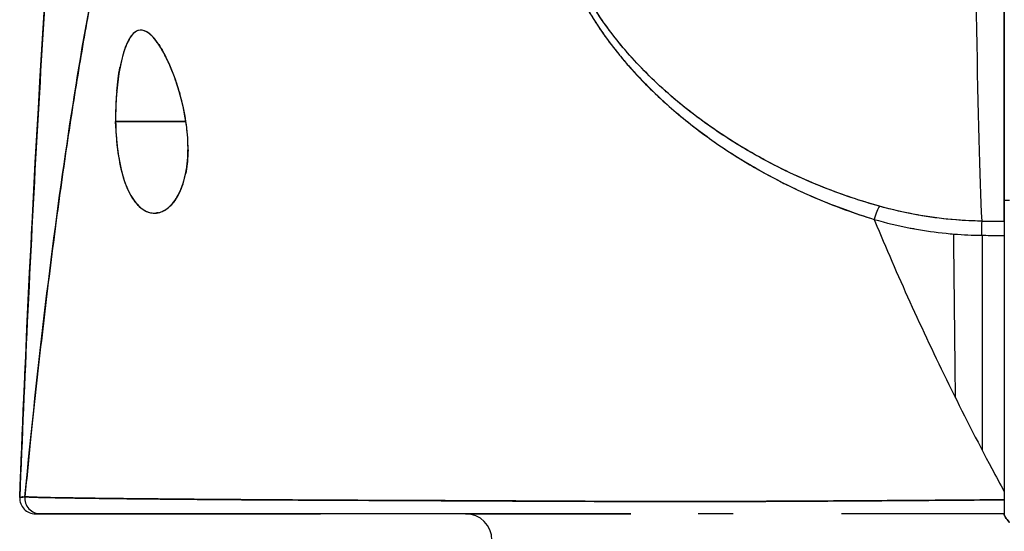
# Model space of a CAD drawing. Extents: x 807 to 1172, y 30 to 260.
# Tile 9 of 214: x 906.224 to 906.965, y 98.889 to 99.274. Entities that reach past the tile are written whole.
import ezdxf

# ---------------------------------------------------------------- set-up
doc = ezdxf.new("R2010")
doc.units = 0
doc.header["$LTSCALE"] = 4
doc.header["$MEASUREMENT"] = 0
doc.layers.get('0').update_dxf_attribs({"linetype": 'CONTINUOUS'})

msp = doc.modelspace()

# ---------------------------------------------------------------- linework, layer by layer
for p, q in [((906.96505, 99.12274), (906.96505, 99.48154)), ((906.66682, 99.25871), (906.66683, 99.25871)), ((906.67361, 99.25871), (906.67371, 99.25871)), ((906.29593, 99.19768), (906.34887, 99.19768)), ((906.34887, 99.19768), (906.29593, 99.19768)), ((906.72632, 99.19768), (906.72636, 99.19768)), ((906.72636, 99.19768), (906.72632, 99.19768)), ((906.96505, 99.13863), (906.96899, 99.13863)), ((906.94802, 99.12274), (906.96505, 99.12274)), ((906.94842, 99.11212), (906.94842, 98.95027)), ((906.59216, 98.91209), (906.59216, 98.91211)), ((906.594, 98.91209), (906.594, 98.9121)), ((906.61016, 98.91202), (906.61016, 98.91201)), ((906.72535, 98.91168), (906.72535, 98.91168)), ((906.73277, 98.91168), (906.73277, 98.91168)), ((906.96505, 98.90241), (906.96505, 98.9017)), ((906.96505, 98.90241), (906.96505, 98.90241))]:
    msp.add_line(p, q)
for centre, radius, start, end in [((906.23551, 98.91422), 0.01181, 177.72417, 270), ((906.23551, 98.91422), 0.01181, 177.72417, 270), ((906.55954, 98.88272), 0.01969, 0, 90)]:
    msp.add_arc(centre, radius, start, end)
for centre, major_axis, ratio, start_param, end_param in [((906.95245, 99.62754), (0, 0.55118), 0.02, 1.83929, 2.7281), ((906.95245, 99.62754), (0, -0.55118), 0.02, 4.980883, 5.869693), ((906.86698, 99.11604), (-0.00536, -0.01935), 0.115734, 3.553872, 4.315932), ((906.86698, 99.11604), (0.00536, 0.01935), 0.115734, 0.412278, 1.174338), ((906.94786, 99.10442), (-0.00022, -0.02008), 0.004433, 3.555002, 4.318798), ((906.94786, 99.10442), (0.00022, 0.02008), 0.004433, 0.413414, 1.177215), ((906.96504, 100.56294), (-1.5327, 0.00003), 0.939659, 1.559707, 1.570821), ((906.23937, 98.91422), (0, -0.01181), 0.999969, 4.618394, 6.283185), ((906.23937, 98.91422), (-0.00111, -0.01176), 0.999969, 4.712389, 6.37718), ((906.96506, 98.90393), (0, -0.12692), 0.000028, 4.592627, 4.640753), ((906.96505, 98.91422), (0, -0.01181), 0.000012, 4.81429, 6.28319)]:
    msp.add_ellipse(centre, major_axis=major_axis, ratio=ratio, start_param=start_param, end_param=end_param)
for points, knots in [([(906.2237, 98.91469), (906.23288, 99.14371), (906.24493, 99.36221), (906.27182, 99.63278), (906.28105, 99.70867), (906.29293, 99.7805)], [0, 0, 0, 0, 1.849259, 1.849259, 2.628416, 2.628416, 2.628416, 2.628416]), ([(906.2237, 98.91469), (906.22574, 98.9655), (906.22788, 99.0143), (906.23011, 99.06108), (906.23235, 99.10786), (906.23468, 99.15262), (906.23712, 99.19537), (906.23956, 99.23812), (906.24209, 99.27886), (906.24473, 99.31763), (906.24736, 99.35641), (906.2501, 99.39321), (906.25293, 99.4281), (906.25577, 99.46299), (906.2587, 99.49596), (906.26174, 99.52708), (906.26477, 99.55821), (906.26791, 99.58749), (906.27114, 99.61501), (906.27437, 99.64252), (906.27771, 99.66827), (906.28114, 99.69235), (906.28458, 99.71642), (906.28811, 99.73882), (906.29174, 99.75964), (906.29224, 99.76245), (906.29273, 99.76524), (906.29323, 99.768)], [0, 0, 0, 0, 0.122921, 0.122921, 0.122921, 0.245842, 0.245842, 0.245842, 0.368763, 0.368763, 0.368763, 0.491684, 0.491684, 0.491684, 0.614605, 0.614605, 0.614605, 0.737526, 0.737526, 0.737526, 0.860447, 0.860447, 0.860447, 0.983368, 0.983368, 0.983368, 1, 1, 1, 1]), ([(906.29323, 99.768), (906.28944, 99.74691), (906.28576, 99.72415), (906.28219, 99.6996), (906.27862, 99.67506), (906.27515, 99.64873), (906.27179, 99.62052), (906.26843, 99.59231), (906.26518, 99.56222), (906.26204, 99.53015), (906.25889, 99.49809), (906.25585, 99.46405), (906.25292, 99.42797), (906.24999, 99.39189), (906.24716, 99.35375), (906.24445, 99.31351), (906.24173, 99.27327), (906.23912, 99.23092), (906.23661, 99.18643), (906.23411, 99.14193), (906.23171, 99.09528), (906.22942, 99.04647), (906.22743, 99.00417), (906.22553, 98.96023), (906.2237, 98.91469)], [0, 0, 0, 0, 0.127116, 0.127116, 0.127116, 0.254233, 0.254233, 0.254233, 0.381349, 0.381349, 0.381349, 0.508466, 0.508466, 0.508466, 0.635582, 0.635582, 0.635582, 0.762699, 0.762699, 0.762699, 0.889815, 0.889815, 0.889815, 1, 1, 1, 1]), ([(906.39812, 99.61727), (906.39335, 99.61272), (906.38865, 99.60759), (906.38402, 99.60185), (906.3794, 99.59612), (906.37484, 99.58978), (906.37036, 99.58282), (906.36587, 99.57586), (906.36146, 99.56827), (906.35712, 99.56003), (906.35278, 99.55179), (906.34851, 99.54291), (906.34431, 99.53335), (906.34012, 99.52379), (906.33599, 99.51357), (906.33194, 99.50265), (906.32789, 99.49174), (906.32391, 99.48013), (906.32, 99.46782), (906.31609, 99.45551), (906.31225, 99.44249), (906.30849, 99.42876), (906.30472, 99.41502), (906.30103, 99.40057), (906.29741, 99.38539), (906.29379, 99.3702), (906.29024, 99.35429), (906.28676, 99.33764), (906.28328, 99.32099), (906.27988, 99.3036), (906.27654, 99.28547), (906.27321, 99.26734), (906.26995, 99.24847), (906.26676, 99.22887), (906.26357, 99.20926), (906.26045, 99.18891), (906.25741, 99.16783), (906.25436, 99.14675), (906.25139, 99.12494), (906.24849, 99.10241), (906.24559, 99.07987), (906.24276, 99.05661), (906.24, 99.03265), (906.23724, 99.00869), (906.23456, 98.98402), (906.23194, 98.95866), (906.23048, 98.94443), (906.22903, 98.92998), (906.22761, 98.91533)], [0, 0, 0, 0, 0.06426, 0.06426, 0.06426, 0.128523, 0.128523, 0.128523, 0.192785, 0.192785, 0.192785, 0.257047, 0.257047, 0.257047, 0.321309, 0.321309, 0.321309, 0.385571, 0.385571, 0.385571, 0.449834, 0.449834, 0.449834, 0.514096, 0.514096, 0.514096, 0.578358, 0.578358, 0.578358, 0.64262, 0.64262, 0.64262, 0.706882, 0.706882, 0.706882, 0.771145, 0.771145, 0.771145, 0.835407, 0.835407, 0.835407, 0.899669, 0.899669, 0.899669, 0.963931, 0.963931, 0.963931, 1, 1, 1, 1]), ([(906.22761, 98.91533), (906.23254, 98.96612), (906.23774, 99.01439), (906.24321, 99.05994), (906.24868, 99.1055), (906.25442, 99.14835), (906.26044, 99.18842), (906.26646, 99.22848), (906.27275, 99.26576), (906.27931, 99.30023), (906.28587, 99.33471), (906.2927, 99.36638), (906.29981, 99.39529), (906.30691, 99.42421), (906.31429, 99.45036), (906.32194, 99.47386), (906.32959, 99.49735), (906.33751, 99.51819), (906.3457, 99.53649), (906.3539, 99.55479), (906.36237, 99.57057), (906.3711, 99.58398), (906.37984, 99.59738), (906.38885, 99.60842), (906.39812, 99.61727)], [0, 0, 0, 0, 0.125007, 0.125007, 0.125007, 0.250015, 0.250015, 0.250015, 0.375022, 0.375022, 0.375022, 0.50003, 0.50003, 0.50003, 0.625037, 0.625037, 0.625037, 0.750045, 0.750045, 0.750045, 0.875052, 0.875052, 0.875052, 1, 1, 1, 1]), ([(906.96505, 99.48154), (906.96505, 99.44997), (906.96505, 99.41962), (906.96505, 99.39022), (906.96505, 99.36081), (906.96505, 99.33234), (906.96505, 99.30568), (906.96505, 99.27902), (906.96505, 99.25416), (906.96505, 99.23135), (906.96505, 99.20854), (906.96505, 99.18777), (906.96505, 99.16961), (906.96505, 99.15144), (906.96505, 99.13587), (906.96505, 99.12272)], [0, 0, 0, 0, 0.2, 0.2, 0.2, 0.4, 0.4, 0.4, 0.6, 0.6, 0.6, 0.8, 0.8, 0.8, 1, 1, 1, 1]), ([(906.63548, 99.36176), (906.63296, 99.35541), (906.63184, 99.34822), (906.63207, 99.34008), (906.6323, 99.33194), (906.63387, 99.32284), (906.63715, 99.31295), (906.63729, 99.31252), (906.63744, 99.31208), (906.63759, 99.31164), (906.64087, 99.30212), (906.64568, 99.29191), (906.65189, 99.28128), (906.65272, 99.27986), (906.65358, 99.27843), (906.65445, 99.277), (906.65979, 99.2683), (906.66606, 99.25935), (906.6733, 99.25029), (906.67422, 99.24914), (906.67515, 99.248), (906.6761, 99.24685), (906.67783, 99.24475), (906.67962, 99.24264), (906.68145, 99.24053), (906.68986, 99.23087), (906.69939, 99.22115), (906.71001, 99.21157), (906.71032, 99.21128), (906.71064, 99.211), (906.71096, 99.21071), (906.72008, 99.20254), (906.73001, 99.19446), (906.74097, 99.18651), (906.74157, 99.18608), (906.74217, 99.18565), (906.74278, 99.18521), (906.74651, 99.18254), (906.75036, 99.17988), (906.75434, 99.17724), (906.75942, 99.17386), (906.76471, 99.17051), (906.77015, 99.16723), (906.779, 99.1619), (906.78826, 99.15675), (906.79769, 99.15197), (906.80164, 99.14996), (906.80562, 99.14802), (906.80962, 99.14616), (906.81411, 99.14406), (906.81862, 99.14206), (906.82312, 99.14016), (906.83804, 99.13383), (906.85294, 99.12854), (906.86698, 99.12409)], [0, 0, 0, 0, 0.125, 0.125, 0.125, 0.25, 0.25, 0.25, 0.255535, 0.255535, 0.255535, 0.375, 0.375, 0.375, 0.39094, 0.39094, 0.39094, 0.487767, 0.487767, 0.487767, 0.5, 0.5, 0.5, 0.522422, 0.522422, 0.522422, 0.625, 0.625, 0.625, 0.628055, 0.628055, 0.628055, 0.715688, 0.715688, 0.715688, 0.720466, 0.720466, 0.720466, 0.75, 0.75, 0.75, 0.787783, 0.787783, 0.787783, 0.849243, 0.849243, 0.849243, 0.875, 0.875, 0.875, 0.903965, 0.903965, 0.903965, 1, 1, 1, 1]), ([(906.63548, 99.36176), (906.63339, 99.35584), (906.6322, 99.34928), (906.63209, 99.34231), (906.63207, 99.34108), (906.63208, 99.33984), (906.63212, 99.33859), (906.63238, 99.33138), (906.63375, 99.32383), (906.63624, 99.31574), (906.63664, 99.31445), (906.63707, 99.31315), (906.63752, 99.31183), (906.64005, 99.30453), (906.64347, 99.29677), (906.64775, 99.28872), (906.64909, 99.2862), (906.65051, 99.28365), (906.65201, 99.28108), (906.65537, 99.27533), (906.65916, 99.26946), (906.66336, 99.26351), (906.66705, 99.25829), (906.67105, 99.25301), (906.67539, 99.24771), (906.67754, 99.24508), (906.67977, 99.24245), (906.68207, 99.23982), (906.68928, 99.23159), (906.69728, 99.22332), (906.70613, 99.21511), (906.70672, 99.21456), (906.70732, 99.21401), (906.70792, 99.21347), (906.71649, 99.20562), (906.72584, 99.19783), (906.736, 99.19021), (906.74057, 99.18678), (906.74531, 99.18338), (906.75021, 99.18003), (906.75547, 99.17643), (906.76093, 99.17288), (906.76658, 99.16939), (906.77552, 99.16388), (906.78496, 99.15852), (906.79493, 99.15338), (906.79757, 99.15202), (906.80023, 99.15068), (906.80294, 99.14936), (906.80881, 99.14648), (906.81487, 99.14369), (906.82109, 99.14099), (906.82885, 99.13762), (906.83688, 99.13441), (906.84518, 99.13138), (906.85226, 99.1288), (906.85953, 99.12636), (906.86698, 99.12409)], [0, 0, 0, 0, 0.106229, 0.106229, 0.106229, 0.125, 0.125, 0.125, 0.232823, 0.232823, 0.232823, 0.25, 0.25, 0.25, 0.345204, 0.345204, 0.345204, 0.375, 0.375, 0.375, 0.441581, 0.441581, 0.441581, 0.5, 0.5, 0.5, 0.528868, 0.528868, 0.528868, 0.618969, 0.618969, 0.618969, 0.625, 0.625, 0.625, 0.711204, 0.711204, 0.711204, 0.75, 0.75, 0.75, 0.791698, 0.791698, 0.791698, 0.857612, 0.857612, 0.857612, 0.875, 0.875, 0.875, 0.912763, 0.912763, 0.912763, 0.959824, 0.959824, 0.959824, 1, 1, 1, 1]), ([(906.87099, 99.13402), (906.86378, 99.13604), (906.85661, 99.13825), (906.8495, 99.14065), (906.8415, 99.14335), (906.83357, 99.14629), (906.82574, 99.14947), (906.817, 99.15301), (906.80837, 99.15685), (906.79989, 99.16096), (906.7948, 99.16344), (906.78976, 99.16601), (906.78478, 99.16869), (906.78043, 99.17102), (906.77612, 99.17344), (906.77186, 99.17593), (906.76146, 99.18201), (906.75135, 99.18854), (906.74158, 99.1955), (906.73126, 99.20286), (906.72132, 99.2107), (906.71185, 99.219), (906.71095, 99.2198), (906.71005, 99.2206), (906.70915, 99.2214), (906.70163, 99.22813), (906.69446, 99.23514), (906.6877, 99.24241), (906.68093, 99.24968), (906.67459, 99.25722), (906.66875, 99.26497), (906.66286, 99.2728), (906.65749, 99.28085), (906.65289, 99.28903), (906.6528, 99.28919), (906.65271, 99.28935), (906.65262, 99.28951), (906.64793, 99.2979), (906.64397, 99.30642), (906.64125, 99.31476), (906.63998, 99.31864), (906.63899, 99.32248), (906.63829, 99.32622), (906.63742, 99.33094), (906.637, 99.33555), (906.63708, 99.33996), (906.6372, 99.34656), (906.63846, 99.35269), (906.64064, 99.35824)], [0, 0, 0, 0, 0.060401, 0.060401, 0.060401, 0.128439, 0.128439, 0.128439, 0.204371, 0.204371, 0.204371, 0.25, 0.25, 0.25, 0.289854, 0.289854, 0.289854, 0.38726, 0.38726, 0.38726, 0.490155, 0.490155, 0.490155, 0.5, 0.5, 0.5, 0.582487, 0.582487, 0.582487, 0.665027, 0.665027, 0.665027, 0.748353, 0.748353, 0.748353, 0.75, 0.75, 0.75, 0.835339, 0.835339, 0.835339, 0.875, 0.875, 0.875, 0.925032, 0.925032, 0.925032, 1, 1, 1, 1]), ([(906.87099, 99.13402), (906.85753, 99.13774), (906.84358, 99.14238), (906.82891, 99.1482), (906.81424, 99.15403), (906.79885, 99.16106), (906.78333, 99.16947), (906.76781, 99.17788), (906.75218, 99.18772), (906.73834, 99.19779), (906.7245, 99.20786), (906.7124, 99.21808), (906.70167, 99.22833), (906.69094, 99.23857), (906.68159, 99.24885), (906.67349, 99.25898), (906.6654, 99.26911), (906.65856, 99.27909), (906.65309, 99.28868), (906.64761, 99.29827), (906.64349, 99.30746), (906.64085, 99.31598), (906.63821, 99.3245), (906.63705, 99.33236), (906.63705, 99.33944), (906.63706, 99.34651), (906.63822, 99.35279), (906.64064, 99.35824)], [0, 0, 0, 0, 0.111111, 0.111111, 0.111111, 0.222222, 0.222222, 0.222222, 0.333333, 0.333333, 0.333333, 0.444444, 0.444444, 0.444444, 0.555556, 0.555556, 0.555556, 0.666667, 0.666667, 0.666667, 0.777778, 0.777778, 0.777778, 0.888889, 0.888889, 0.888889, 1, 1, 1, 1]), ([(906.34887, 99.19768), (906.34786, 99.20479), (906.34634, 99.21163), (906.34437, 99.21854), (906.34239, 99.22545), (906.33997, 99.23244), (906.33736, 99.23863), (906.33577, 99.24238), (906.33412, 99.24584), (906.33245, 99.24894), (906.33137, 99.25096), (906.33028, 99.25282), (906.3292, 99.2545), (906.32646, 99.25878), (906.32378, 99.26193), (906.32128, 99.26392), (906.31878, 99.26591), (906.31645, 99.26674), (906.3143, 99.26655), (906.31255, 99.2664), (906.31091, 99.26559), (906.30938, 99.26412), (906.30902, 99.26379), (906.30867, 99.26342), (906.30833, 99.26301), (906.30649, 99.26085), (906.30479, 99.25772), (906.30324, 99.25359), (906.30169, 99.24945), (906.3003, 99.2443), (906.29916, 99.23833), (906.299, 99.23751), (906.29885, 99.23666), (906.2987, 99.23581), (906.29779, 99.23048), (906.29707, 99.22462), (906.29659, 99.21871), (906.29603, 99.21184), (906.29579, 99.20489), (906.29593, 99.19768)], [0, 0, 0, 0, 0.1, 0.1, 0.1, 0.2, 0.2, 0.2, 0.2605674, 0.2605674, 0.2605674, 0.3, 0.3, 0.3, 0.4, 0.4, 0.4, 0.5, 0.5, 0.5, 0.5813015, 0.5813015, 0.5813015, 0.6, 0.6, 0.6, 0.7, 0.7, 0.7, 0.8, 0.8, 0.8, 0.8138596, 0.8138596, 0.8138596, 0.9, 0.9, 0.9, 0.9999975, 0.9999975, 0.9999975, 0.9999975]), ([(906.34887, 99.19768), (906.34763, 99.20523), (906.34599, 99.21295), (906.34383, 99.22041), (906.34167, 99.22787), (906.339, 99.23508), (906.33615, 99.2414), (906.3333, 99.24772), (906.33028, 99.25316), (906.32731, 99.2573), (906.32433, 99.26143), (906.3214, 99.26427), (906.31864, 99.26563), (906.31588, 99.26699), (906.31329, 99.26688), (906.31093, 99.26536), (906.30857, 99.26383), (906.30642, 99.26089), (906.30455, 99.25675), (906.30267, 99.25262), (906.30105, 99.2473), (906.29973, 99.24114), (906.29841, 99.23499), (906.29739, 99.22799), (906.29675, 99.22059), (906.2961, 99.2132), (906.29584, 99.20542), (906.29593, 99.19768)], [0, 0, 0, 0, 0.111111, 0.111111, 0.111111, 0.222222, 0.222222, 0.222222, 0.333333, 0.333333, 0.333333, 0.444444, 0.444444, 0.444444, 0.555556, 0.555556, 0.555556, 0.666667, 0.666667, 0.666667, 0.777778, 0.777778, 0.777778, 0.888889, 0.888889, 0.888889, 1, 1, 1, 1]), ([(906.29593, 99.19768), (906.29594, 99.19683), (906.29596, 99.19597), (906.29599, 99.19512), (906.29617, 99.18844), (906.29666, 99.182), (906.2975, 99.17572), (906.29844, 99.16864), (906.29984, 99.16177), (906.30172, 99.15565), (906.30359, 99.14953), (906.30594, 99.14416), (906.30872, 99.13989), (906.30986, 99.13815), (906.31106, 99.13659), (906.31232, 99.13524), (906.31414, 99.13327), (906.31607, 99.13172), (906.31803, 99.13066), (906.32134, 99.12886), (906.32473, 99.12842), (906.32793, 99.12907), (906.33113, 99.12972), (906.33414, 99.13144), (906.33685, 99.13402), (906.33955, 99.13659), (906.34195, 99.14002), (906.34396, 99.14417), (906.34598, 99.14831), (906.3476, 99.15318), (906.34871, 99.15884), (906.34982, 99.1645), (906.35042, 99.17095), (906.35044, 99.17749), (906.35044, 99.17895), (906.35042, 99.18042), (906.35037, 99.18189), (906.35019, 99.18701), (906.34967, 99.19223), (906.34887, 99.19768)], [0, 0, 0, 0, 0.011257, 0.011257, 0.011257, 0.1, 0.1, 0.1, 0.2, 0.2, 0.2, 0.3, 0.3, 0.3, 0.340774, 0.340774, 0.340774, 0.4, 0.4, 0.4, 0.5, 0.5, 0.5, 0.6, 0.6, 0.6, 0.7, 0.7, 0.7, 0.8, 0.8, 0.8, 0.9, 0.9, 0.9, 0.92235, 0.92235, 0.92235, 1, 1, 1, 1]), ([(906.29593, 99.19768), (906.29601, 99.19065), (906.29649, 99.18356), (906.29736, 99.17678), (906.29822, 99.17), (906.29947, 99.16352), (906.30113, 99.15765), (906.30279, 99.15178), (906.30487, 99.14652), (906.30735, 99.14216), (906.30983, 99.13779), (906.3127, 99.13433), (906.31587, 99.13203), (906.31903, 99.12973), (906.32248, 99.12861), (906.32593, 99.12881), (906.32937, 99.12901), (906.33281, 99.13052), (906.3359, 99.13316), (906.33898, 99.1358), (906.3417, 99.13954), (906.34389, 99.14402), (906.34608, 99.1485), (906.34773, 99.1537), (906.34882, 99.1594), (906.34991, 99.1651), (906.35044, 99.17131), (906.35044, 99.17778), (906.35045, 99.18425), (906.34993, 99.19098), (906.34887, 99.19768)], [0, 0, 0, 0, 0.1, 0.1, 0.1, 0.2, 0.2, 0.2, 0.3, 0.3, 0.3, 0.4, 0.4, 0.4, 0.5, 0.5, 0.5, 0.6, 0.6, 0.6, 0.7, 0.7, 0.7, 0.8, 0.8, 0.8, 0.9, 0.9, 0.9, 1, 1, 1, 1]), ([(906.35043, 99.17644), (906.35042, 99.17548), (906.3504, 99.17454), (906.35018, 99.16825), (906.3496, 99.16323), (906.34867, 99.15862)], [-0.51978491, -0.51978491, -0.51978491, -0.51978491, -0.51211294, -0.51211294, -0.46860485, -0.46860485, -0.46860485, -0.46860485]), ([(906.34379, 99.14382), (906.34243, 99.14105), (906.3409, 99.13865), (906.33849, 99.13569), (906.3377, 99.13484), (906.3369, 99.13407)], [-0.41536137, -0.41536137, -0.41536137, -0.41536137, -0.37989283, -0.37989283, -0.3634503, -0.3634503, -0.3634503, -0.3634503]), ([(906.94802, 99.12281), (906.94149, 99.12288), (906.93497, 99.12317), (906.92846, 99.12369), (906.91895, 99.12445), (906.90948, 99.12568), (906.9001, 99.12736), (906.89029, 99.12911), (906.88056, 99.13134), (906.87099, 99.13402)], [0, 0, 0, 0, 0.250608, 0.250608, 0.250608, 0.616926, 0.616926, 0.616926, 1, 1, 1, 1]), ([(906.94802, 99.12281), (906.93945, 99.1229), (906.93115, 99.12336), (906.92257, 99.12422), (906.91399, 99.12509), (906.90514, 99.12638), (906.89652, 99.12801), (906.88789, 99.12965), (906.87949, 99.13162), (906.87099, 99.13402)], [0, 0, 0, 0, 0.333333, 0.333333, 0.333333, 0.666667, 0.666667, 0.666667, 1, 1, 1, 1]), ([(906.86698, 99.12409), (906.86718, 99.1236), (906.86739, 99.12312), (906.86759, 99.12264), (906.87589, 99.10273), (906.88468, 99.08247), (906.89398, 99.06195), (906.90327, 99.04143), (906.91306, 99.02065), (906.92335, 98.9997), (906.93364, 98.97876), (906.94442, 98.95765), (906.9557, 98.93646), (906.95878, 98.93068), (906.9619, 98.92489), (906.96505, 98.9191)], [0, 0, 0, 0, 0.007361, 0.007361, 0.007361, 0.310645, 0.310645, 0.310645, 0.613929, 0.613929, 0.613929, 0.917213, 0.917213, 0.917213, 1, 1, 1, 1]), ([(906.86698, 99.12409), (906.87608, 99.1215), (906.88519, 99.11933), (906.89423, 99.11758), (906.89532, 99.11737), (906.8964, 99.11717), (906.89749, 99.11697), (906.90543, 99.11553), (906.91332, 99.11442), (906.92119, 99.11362), (906.92322, 99.11342), (906.92526, 99.11323), (906.92729, 99.11307), (906.93418, 99.11251), (906.94105, 99.11219), (906.94786, 99.11212)], [0, 0, 0, 0, 0.333333, 0.333333, 0.333333, 0.373396, 0.373396, 0.373396, 0.666667, 0.666667, 0.666667, 0.742468, 0.742468, 0.742468, 1, 1, 1, 1]), ([(906.96505, 99.12272), (906.96505, 99.12201), (906.96505, 99.12114), (906.96505, 99.12012), (906.96505, 99.11909), (906.96505, 99.1179), (906.96505, 99.11656), (906.96505, 99.11521), (906.96505, 99.1137), (906.96505, 99.11203)], [0, 0, 0, 0, 0.333333, 0.333333, 0.333333, 0.666667, 0.666667, 0.666667, 1, 1, 1, 1]), ([(906.94786, 99.11212), (906.95236, 99.11208), (906.95685, 99.11204), (906.96135, 99.11203), (906.96258, 99.11203), (906.96382, 99.11203), (906.96505, 99.11203)], [0, 0, 0, 0, 0.784452, 0.784452, 0.784452, 1, 1, 1, 1]), ([(906.96505, 99.11203), (906.96505, 99.09146), (906.96505, 99.0706), (906.96505, 99.0494), (906.96505, 99.02819), (906.96505, 99.00663), (906.96505, 98.9849), (906.96505, 98.96316), (906.96505, 98.94125), (906.96505, 98.9191)], [0, 0, 0, 0, 0.333333, 0.333333, 0.333333, 0.666667, 0.666667, 0.666667, 1, 1, 1, 1]), ([(906.22761, 98.91533), (906.22743, 98.91516), (906.22725, 98.91509), (906.22709, 98.91505), (906.22696, 98.91503), (906.22683, 98.91503), (906.22671, 98.91503), (906.2267, 98.91503), (906.22669, 98.91503), (906.22668, 98.91504), (906.22656, 98.91504), (906.22645, 98.91506), (906.22634, 98.91507), (906.22624, 98.91509), (906.22614, 98.9151), (906.22604, 98.9151), (906.226, 98.9151), (906.22595, 98.9151), (906.22591, 98.9151), (906.22586, 98.9151), (906.22582, 98.9151), (906.22577, 98.9151), (906.22569, 98.91509), (906.22561, 98.91508), (906.22553, 98.91506), (906.22541, 98.91503), (906.22528, 98.91499), (906.22516, 98.91494), (906.22514, 98.91493), (906.22512, 98.91493), (906.2251, 98.91492), (906.22496, 98.91487), (906.22483, 98.91481), (906.22471, 98.91476), (906.22464, 98.91474), (906.22458, 98.91472), (906.22452, 98.91471), (906.22447, 98.9147), (906.22442, 98.9147), (906.22437, 98.9147), (906.22432, 98.9147), (906.22427, 98.91471), (906.22422, 98.91473), (906.22418, 98.91475), (906.22413, 98.91478), (906.22409, 98.91481), (906.22409, 98.91481), (906.22409, 98.91481), (906.22409, 98.91481), (906.22405, 98.91485), (906.22401, 98.91489), (906.22397, 98.91493), (906.22394, 98.91498), (906.2239, 98.91502), (906.22387, 98.91504), (906.22386, 98.91504), (906.22386, 98.91505), (906.22385, 98.91505), (906.22382, 98.91505), (906.2238, 98.91504), (906.22378, 98.91501), (906.22375, 98.91496), (906.22373, 98.91485), (906.2237, 98.91469)], [0, 0, 0, 0, 0.081335, 0.081335, 0.081335, 0.142857, 0.142857, 0.142857, 0.149075, 0.149075, 0.149075, 0.208369, 0.208369, 0.208369, 0.261718, 0.261718, 0.261718, 0.285714, 0.285714, 0.285714, 0.31059, 0.31059, 0.31059, 0.356152, 0.356152, 0.356152, 0.428571, 0.428571, 0.428571, 0.441332, 0.441332, 0.441332, 0.524105, 0.524105, 0.524105, 0.571429, 0.571429, 0.571429, 0.612746, 0.612746, 0.612746, 0.661888, 0.661888, 0.661888, 0.714286, 0.714286, 0.714286, 0.715129, 0.715129, 0.715129, 0.773301, 0.773301, 0.773301, 0.837913, 0.837913, 0.837913, 0.857143, 0.857143, 0.857143, 0.911653, 0.911653, 0.911653, 1, 1, 1, 1]), ([(906.2237, 98.91469), (906.22378, 98.9147), (906.22392, 98.91473), (906.22417, 98.91476), (906.22423, 98.91477), (906.2243, 98.91478), (906.22437, 98.91479), (906.22458, 98.91483), (906.22482, 98.91486), (906.22508, 98.91491), (906.22529, 98.91494), (906.2255, 98.91498), (906.22574, 98.91502), (906.22587, 98.91504), (906.22601, 98.91507), (906.22616, 98.91509), (906.22657, 98.91516), (906.22703, 98.91524), (906.22761, 98.91533)], [0, 0, 0, 0, 0.266519, 0.266519, 0.266519, 0.333333, 0.333333, 0.333333, 0.518206, 0.518206, 0.518206, 0.666667, 0.666667, 0.666667, 0.753542, 0.753542, 0.753542, 1, 1, 1, 1]), ([(906.22761, 98.91533), (906.22769, 98.91529), (906.22798, 98.91525), (906.22847, 98.91521), (906.22899, 98.91516), (906.22974, 98.91512), (906.23072, 98.91508), (906.23169, 98.91503), (906.23288, 98.91499), (906.2343, 98.91494), (906.23569, 98.9149), (906.23729, 98.91485), (906.23911, 98.91481), (906.23957, 98.9148), (906.24005, 98.91479), (906.24055, 98.91477), (906.24195, 98.91474), (906.24347, 98.91471), (906.2451, 98.91467), (906.24727, 98.91463), (906.24965, 98.91458), (906.25223, 98.91454), (906.25497, 98.91449), (906.25793, 98.91444), (906.26112, 98.91439), (906.26461, 98.91433), (906.26837, 98.91428), (906.27238, 98.91422), (906.27383, 98.9142), (906.2753, 98.91418), (906.27681, 98.91416), (906.27974, 98.91412), (906.28278, 98.91408), (906.28596, 98.91404), (906.291, 98.91398), (906.29636, 98.91392), (906.30202, 98.91386), (906.30793, 98.91379), (906.31418, 98.91373), (906.32074, 98.91366), (906.32536, 98.91362), (906.33014, 98.91357), (906.33507, 98.91353), (906.33745, 98.9135), (906.33986, 98.91348), (906.34232, 98.91346), (906.35015, 98.91339), (906.35835, 98.91332), (906.36688, 98.91325), (906.37569, 98.91318), (906.38485, 98.91311), (906.39435, 98.91305), (906.4004, 98.91301), (906.40659, 98.91297), (906.4129, 98.91294), (906.41561, 98.91292), (906.41834, 98.9129), (906.4211, 98.91289), (906.42914, 98.91285), (906.43739, 98.9128), (906.44587, 98.91276), (906.4535, 98.91273), (906.46131, 98.91269), (906.46933, 98.91265), (906.47684, 98.91262), (906.48453, 98.91259), (906.49242, 98.91255), (906.49761, 98.91253), (906.50289, 98.9125), (906.50825, 98.91248), (906.51086, 98.91247), (906.5135, 98.91246), (906.51615, 98.91244), (906.52426, 98.91241), (906.53254, 98.91237), (906.54093, 98.91233), (906.54953, 98.91229), (906.55825, 98.91225), (906.56703, 98.91221), (906.57625, 98.91217), (906.58553, 98.91212), (906.59481, 98.91208), (906.60324, 98.91204), (906.61167, 98.91201), (906.62005, 98.91197), (906.62091, 98.91197), (906.62178, 98.91196), (906.62264, 98.91196), (906.63103, 98.91192), (906.63937, 98.91189), (906.64767, 98.91185), (906.65523, 98.91183), (906.66275, 98.9118), (906.67024, 98.91178), (906.67702, 98.91175), (906.68377, 98.91174), (906.69049, 98.91172), (906.69656, 98.91171), (906.7026, 98.9117), (906.70862, 98.91169), (906.71407, 98.91168), (906.7195, 98.91168), (906.72492, 98.91168), (906.72685, 98.91168), (906.72878, 98.91168), (906.7307, 98.91168), (906.73378, 98.91168), (906.73685, 98.91168), (906.73991, 98.91169), (906.74468, 98.91169), (906.74944, 98.9117), (906.75421, 98.91171), (906.75896, 98.91172), (906.76371, 98.91174), (906.76847, 98.91176), (906.77344, 98.91177), (906.77841, 98.91179), (906.78342, 98.91182), (906.78883, 98.91184), (906.79428, 98.91187), (906.79977, 98.91189), (906.80566, 98.91193), (906.81161, 98.91196), (906.81762, 98.91199), (906.82313, 98.91202), (906.8287, 98.91206), (906.83434, 98.91209), (906.83642, 98.9121), (906.83851, 98.91212), (906.84061, 98.91213), (906.84341, 98.91214), (906.84623, 98.91216), (906.84907, 98.91218), (906.85344, 98.9122), (906.85786, 98.91223), (906.86231, 98.91226), (906.86634, 98.91229), (906.8704, 98.91231), (906.87449, 98.91234), (906.87823, 98.91236), (906.88199, 98.91239), (906.88578, 98.91241), (906.88925, 98.91244), (906.89274, 98.91246), (906.89624, 98.91249), (906.89947, 98.91251), (906.90271, 98.91253), (906.90596, 98.91256), (906.90897, 98.91258), (906.91199, 98.9126), (906.91502, 98.91262), (906.91783, 98.91264), (906.92064, 98.91266), (906.92347, 98.91268), (906.92611, 98.9127), (906.92875, 98.91272), (906.9314, 98.91275), (906.93388, 98.91276), (906.93637, 98.91278), (906.93886, 98.9128), (906.94118, 98.91282), (906.94351, 98.91284), (906.94584, 98.91286), (906.948, 98.91288), (906.95017, 98.91289), (906.95233, 98.91291), (906.95432, 98.91293), (906.95631, 98.91294), (906.9583, 98.91296), (906.9601, 98.91298), (906.9619, 98.91299), (906.9637, 98.91301), (906.96415, 98.91301), (906.9646, 98.91301), (906.96505, 98.91302)], [0, 0, 0, 0, 0.025215, 0.025215, 0.025215, 0.052019, 0.052019, 0.052019, 0.078475, 0.078475, 0.078475, 0.104458, 0.104458, 0.104458, 0.111111, 0.111111, 0.111111, 0.130002, 0.130002, 0.130002, 0.155281, 0.155281, 0.155281, 0.182167, 0.182167, 0.182167, 0.211639, 0.211639, 0.211639, 0.222222, 0.222222, 0.222222, 0.242719, 0.242719, 0.242719, 0.275303, 0.275303, 0.275303, 0.309372, 0.309372, 0.309372, 0.333333, 0.333333, 0.333333, 0.34491, 0.34491, 0.34491, 0.381911, 0.381911, 0.381911, 0.420108, 0.420108, 0.420108, 0.444444, 0.444444, 0.444444, 0.45489, 0.45489, 0.45489, 0.485385, 0.485385, 0.485385, 0.512843, 0.512843, 0.512843, 0.5386, 0.5386, 0.5386, 0.555556, 0.555556, 0.555556, 0.563824, 0.563824, 0.563824, 0.589065, 0.589065, 0.589065, 0.614921, 0.614921, 0.614921, 0.642049, 0.642049, 0.642049, 0.666667, 0.666667, 0.666667, 0.669208, 0.669208, 0.669208, 0.693865, 0.693865, 0.693865, 0.716345, 0.716345, 0.716345, 0.736729, 0.736729, 0.736729, 0.755149, 0.755149, 0.755149, 0.771835, 0.771835, 0.771835, 0.777778, 0.777778, 0.777778, 0.787269, 0.787269, 0.787269, 0.80203, 0.80203, 0.80203, 0.816729, 0.816729, 0.816729, 0.83205, 0.83205, 0.83205, 0.848651, 0.848651, 0.848651, 0.866499, 0.866499, 0.866499, 0.882849, 0.882849, 0.882849, 0.888889, 0.888889, 0.888889, 0.896936, 0.896936, 0.896936, 0.909337, 0.909337, 0.909337, 0.920569, 0.920569, 0.920569, 0.930826, 0.930826, 0.930826, 0.940227, 0.940227, 0.940227, 0.948872, 0.948872, 0.948872, 0.956852, 0.956852, 0.956852, 0.964251, 0.964251, 0.964251, 0.971144, 0.971144, 0.971144, 0.977589, 0.977589, 0.977589, 0.983597, 0.983597, 0.983597, 0.989157, 0.989157, 0.989157, 0.994249, 0.994249, 0.994249, 0.998848, 0.998848, 0.998848, 1, 1, 1, 1]), ([(906.96505, 98.91302), (906.95609, 98.91293), (906.9456, 98.91284), (906.93452, 98.91275), (906.92908, 98.91271), (906.92349, 98.91267), (906.91787, 98.91263), (906.91626, 98.91262), (906.91464, 98.91261), (906.91302, 98.9126), (906.90503, 98.91254), (906.89695, 98.91249), (906.88873, 98.91243), (906.88096, 98.91238), (906.87307, 98.91232), (906.86494, 98.91227), (906.86391, 98.91227), (906.86288, 98.91226), (906.86185, 98.91225), (906.85241, 98.91219), (906.8427, 98.91214), (906.83273, 98.91208), (906.82415, 98.91203), (906.81538, 98.91199), (906.80647, 98.91194), (906.80493, 98.91193), (906.80338, 98.91192), (906.80183, 98.91192), (906.79141, 98.91186), (906.78075, 98.9118), (906.76994, 98.91176), (906.76103, 98.91173), (906.75201, 98.9117), (906.74281, 98.91169), (906.7411, 98.91169), (906.73939, 98.91169), (906.73767, 98.91168), (906.72688, 98.91168), (906.71593, 98.91168), (906.70475, 98.9117), (906.69477, 98.91171), (906.68462, 98.91174), (906.67436, 98.91176), (906.67321, 98.91177), (906.67206, 98.91177), (906.67091, 98.91177), (906.65956, 98.9118), (906.64804, 98.91185), (906.6364, 98.9119), (906.62496, 98.91195), (906.61342, 98.912), (906.60175, 98.91206), (906.59001, 98.91213), (906.57819, 98.91219), (906.56621, 98.91224), (906.55446, 98.9123), (906.54255, 98.91235), (906.53057, 98.9124), (906.52901, 98.9124), (906.52745, 98.91241), (906.52589, 98.91242), (906.51576, 98.91245), (906.50556, 98.91249), (906.49537, 98.91252), (906.48403, 98.91257), (906.4727, 98.91262), (906.46142, 98.91267), (906.45703, 98.91269), (906.45264, 98.91271), (906.44827, 98.91274), (906.44187, 98.91277), (906.4355, 98.91281), (906.42916, 98.91284), (906.41004, 98.91296), (906.39114, 98.91308), (906.37258, 98.91321), (906.37202, 98.91322), (906.37145, 98.91322), (906.37089, 98.91323), (906.35385, 98.91335), (906.33722, 98.9135), (906.32225, 98.91365), (906.31604, 98.91371), (906.31011, 98.91377), (906.30452, 98.91383), (906.29717, 98.91391), (906.29039, 98.91399), (906.2842, 98.91407), (906.27394, 98.9142), (906.26533, 98.91432), (906.25828, 98.91443), (906.2578, 98.91444), (906.25732, 98.91445), (906.25685, 98.91446), (906.24941, 98.91458), (906.24376, 98.91468), (906.23942, 98.9148), (906.23765, 98.91484), (906.23611, 98.91489), (906.23477, 98.91493), (906.23294, 98.91499), (906.23149, 98.91505), (906.23039, 98.91511), (906.22859, 98.9152), (906.22775, 98.91528), (906.22761, 98.91533)], [0, 0, 0, 0, 0.051587, 0.051587, 0.051587, 0.076923, 0.076923, 0.076923, 0.084185, 0.084185, 0.084185, 0.12001, 0.12001, 0.12001, 0.153846, 0.153846, 0.153846, 0.158111, 0.158111, 0.158111, 0.197166, 0.197166, 0.197166, 0.230769, 0.230769, 0.230769, 0.236582, 0.236582, 0.236582, 0.275566, 0.275566, 0.275566, 0.307692, 0.307692, 0.307692, 0.313667, 0.313667, 0.313667, 0.351144, 0.351144, 0.351144, 0.384615, 0.384615, 0.384615, 0.388358, 0.388358, 0.388358, 0.425269, 0.425269, 0.425269, 0.461538, 0.461538, 0.461538, 0.498022, 0.498022, 0.498022, 0.533802, 0.533802, 0.533802, 0.538462, 0.538462, 0.538462, 0.568677, 0.568677, 0.568677, 0.602294, 0.602294, 0.602294, 0.615385, 0.615385, 0.615385, 0.634551, 0.634551, 0.634551, 0.692308, 0.692308, 0.692308, 0.694069, 0.694069, 0.694069, 0.747191, 0.747191, 0.747191, 0.769231, 0.769231, 0.769231, 0.798153, 0.798153, 0.798153, 0.846154, 0.846154, 0.846154, 0.849449, 0.849449, 0.849449, 0.901739, 0.901739, 0.901739, 0.923077, 0.923077, 0.923077, 0.952173, 0.952173, 0.952173, 1, 1, 1, 1]), ([(906.96505, 98.9191), (906.96505, 98.91842), (906.96505, 98.91775), (906.96505, 98.91707), (906.96505, 98.91639), (906.96505, 98.91572), (906.96505, 98.91504), (906.96505, 98.91437), (906.96505, 98.91369), (906.96505, 98.91302)], [0, 0, 0, 0, 0.333333, 0.333333, 0.333333, 0.666667, 0.666667, 0.666667, 1, 1, 1, 1]), ([(906.96505, 98.91302), (906.96505, 98.911), (906.96505, 98.90926), (906.96505, 98.90768), (906.96505, 98.9061), (906.96505, 98.90469), (906.96505, 98.90377), (906.96505, 98.90286), (906.96505, 98.90244), (906.96505, 98.90241)], [0, 0, 0, 0, 0.333333, 0.333333, 0.333333, 0.666667, 0.666667, 0.666667, 1, 1, 1, 1]), ([(906.23551, 98.90241), (906.2356, 98.90241), (906.23581, 98.90241), (906.23614, 98.90241), (906.23647, 98.90241), (906.23692, 98.90241), (906.23746, 98.90241), (906.238, 98.90241), (906.23863, 98.90241), (906.23937, 98.90241)], [0, 0, 0, 0, 0.333333, 0.333333, 0.333333, 0.666667, 0.666667, 0.666667, 1, 1, 1, 1]), ([(906.23937, 98.90241), (906.23879, 98.90241), (906.23834, 98.90241), (906.23794, 98.90241), (906.23754, 98.90241), (906.23719, 98.90241), (906.23687, 98.90241), (906.23652, 98.90241), (906.2362, 98.90241), (906.23597, 98.90241), (906.23572, 98.90241), (906.23558, 98.90241), (906.23551, 98.90241)], [0, 0, 0, 0, 0.241265, 0.241265, 0.241265, 0.474784, 0.474784, 0.474784, 0.727965, 0.727965, 0.727965, 1, 1, 1, 1]), ([(906.45011, 98.90241), (906.45011, 98.90241), (906.45011, 98.90241), (906.45011, 98.90241), (906.44322, 98.90241), (906.43648, 98.90241), (906.42989, 98.90241), (906.42082, 98.90241), (906.41204, 98.90241), (906.40355, 98.90241), (906.39417, 98.90241), (906.38515, 98.90241), (906.3765, 98.90241), (906.36808, 98.90241), (906.36003, 98.90241), (906.35233, 98.90241), (906.34491, 98.90241), (906.33784, 98.90241), (906.33111, 98.90241), (906.32464, 98.90241), (906.3185, 98.90241), (906.31269, 98.90241), (906.30712, 98.90241), (906.30185, 98.90241), (906.29689, 98.90241), (906.2962, 98.90241), (906.29552, 98.90241), (906.29484, 98.90241), (906.29087, 98.90241), (906.2871, 98.90241), (906.28354, 98.90241), (906.27958, 98.90241), (906.27588, 98.90241), (906.27244, 98.90241), (906.2693, 98.90241), (906.26638, 98.90241), (906.26368, 98.90241), (906.26114, 98.90241), (906.2588, 98.90241), (906.25665, 98.90241), (906.25448, 98.90241), (906.25251, 98.90241), (906.25075, 98.90241), (906.24895, 98.90241), (906.24737, 98.90241), (906.246, 98.90241), (906.2446, 98.90241), (906.24342, 98.90241), (906.24246, 98.90241), (906.24149, 98.90241), (906.24074, 98.90241), (906.24023, 98.90241), (906.23974, 98.90241), (906.23945, 98.90241), (906.23937, 98.90241)], [0.5, 0.5, 0.5, 0.5, 0.5, 0.5, 0.5, 0.5258228, 0.5258228, 0.5258228, 0.561377, 0.561377, 0.561377, 0.6006713, 0.6006713, 0.6006713, 0.6389349, 0.6389349, 0.6389349, 0.6758218, 0.6758218, 0.6758218, 0.7112841, 0.7112841, 0.7112841, 0.7452749, 0.7452749, 0.7452749, 0.75, 0.75, 0.75, 0.7777494, 0.7777494, 0.7777494, 0.808588, 0.808588, 0.808588, 0.8367556, 0.8367556, 0.8367556, 0.8632657, 0.8632657, 0.8632657, 0.8900795, 0.8900795, 0.8900795, 0.9173812, 0.9173812, 0.9173812, 0.945208, 0.945208, 0.945208, 0.9734289, 0.9734289, 0.9734289, 1, 1, 1, 1]), ([(906.29484, 98.90241), (906.26389, 98.90241), (906.24541, 98.90241), (906.23989, 98.90241), (906.23947, 98.90241), (906.23937, 98.90241)], [0, 0, 0, 0, 0.6363501, 0.6363501, 0.7343735, 0.7343735, 0.7343735, 0.7343735]), ([(906.23937, 98.90241), (906.23981, 98.90241), (906.24405, 98.90241), (906.25218, 98.90241), (906.26031, 98.90241), (906.27232, 98.90241), (906.28797, 98.90241), (906.30361, 98.90241), (906.32289, 98.90241), (906.34542, 98.90241), (906.36796, 98.90241), (906.39375, 98.90241), (906.42211, 98.90241), (906.43116, 98.90241), (906.44048, 98.90241), (906.45009, 98.90241)], [0, 0, 0, 0, 0.1111111, 0.1111111, 0.1111111, 0.2222222, 0.2222222, 0.2222222, 0.3333333, 0.3333333, 0.3333333, 0.4444444, 0.4444444, 0.4444444, 0.4799031, 0.4799031, 0.4799031, 0.4799031]), ([(906.5594, 98.90241), (906.58141, 98.90241), (906.60404, 98.90241), (906.62622, 98.90241), (906.64577, 98.90241), (906.66498, 98.90241), (906.68394, 98.90241)], [0.6002833, 0.6002833, 0.6002833, 0.6002833, 0.6666667, 0.6666667, 0.6666667, 0.7252003, 0.7252003, 0.7252003, 0.7252003]), ([(906.68396, 98.90241), (906.68396, 98.90241), (906.68396, 98.90241), (906.68396, 98.90241), (906.68105, 98.90241), (906.67814, 98.90241), (906.67525, 98.90241), (906.66778, 98.90241), (906.66037, 98.90241), (906.65303, 98.90241), (906.64474, 98.90241), (906.63653, 98.90241), (906.62842, 98.90241), (906.61917, 98.90241), (906.61004, 98.90241), (906.60102, 98.90241), (906.59178, 98.90241), (906.58265, 98.90241), (906.57365, 98.90241), (906.56887, 98.90241), (906.56413, 98.90241), (906.55942, 98.90241), (906.55942, 98.90241), (906.55942, 98.90241), (906.55942, 98.90241)], [0.25, 0.25, 0.25, 0.25, 0.25, 0.25, 0.25, 0.2583148, 0.2583148, 0.2583148, 0.279758, 0.279758, 0.279758, 0.3040057, 0.3040057, 0.3040057, 0.3316449, 0.3316449, 0.3316449, 0.3599699, 0.3599699, 0.3599699, 0.375, 0.375, 0.375, 0.375, 0.375, 0.375, 0.375]), ([(906.96505, 98.9017), (906.96505, 98.90186), (906.96505, 98.90199), (906.96505, 98.90209), (906.96505, 98.9022), (906.96505, 98.90228), (906.96505, 98.90233), (906.96505, 98.90238), (906.96505, 98.90241), (906.96505, 98.90241)], [0, 0, 0, 0, 0.333333, 0.333333, 0.333333, 0.666667, 0.666667, 0.666667, 1, 1, 1, 1]), ([(906.96505, 98.9017), (906.96505, 98.90127), (906.96539, 98.90061), (906.96601, 98.89969), (906.96663, 98.89878), (906.96755, 98.8976), (906.96865, 98.89623), (906.96876, 98.8961), (906.96887, 98.89595), (906.96899, 98.89581)], [0, 0, 0, 0, 0.25, 0.25, 0.25, 0.5, 0.5, 0.5, 0.5255031, 0.5255031, 0.5255031, 0.5255031]), ([(906.96899, 98.89581), (906.96888, 98.89595), (906.96877, 98.89608), (906.96866, 98.89622), (906.96756, 98.89759), (906.96664, 98.89877), (906.96601, 98.89969), (906.96539, 98.9006), (906.96507, 98.90126), (906.96505, 98.9017)], [0.4756884, 0.4756884, 0.4756884, 0.4756884, 0.5, 0.5, 0.5, 0.75, 0.75, 0.75, 1, 1, 1, 1])]:
    msp.add_open_spline(points, degree=3, knots=knots)
for points in [[(906.32841, 99.25571), (906.32952, 99.25405), (906.33064, 99.25222), (906.33175, 99.25023)], [(906.29675, 99.22059), (906.29731, 99.22698), (906.29813, 99.23298), (906.29918, 99.23841)], [(906.34387, 99.22026), (906.34402, 99.21976), (906.34417, 99.21926), (906.34431, 99.21875)], [(906.29606, 99.19286), (906.296, 99.19446), (906.29596, 99.19607), (906.29593, 99.19768)], [(906.32786, 99.12905), (906.32729, 99.12894), (906.32671, 99.12886), (906.32613, 99.12882)], [(906.92827, 98.98974), (906.92786, 99.03198), (906.92744, 99.07309), (906.92701, 99.11309)], [(906.22408, 98.91482), (906.22382, 98.91478), (906.2237, 98.91473), (906.2237, 98.91469)], [(906.2237, 98.91469), (906.22372, 98.91472), (906.22385, 98.91475), (906.22413, 98.91479)], [(906.22546, 98.91497), (906.22536, 98.91496), (906.22527, 98.91496), (906.22517, 98.91495)], [(906.22921, 98.91518), (906.22914, 98.91517), (906.22907, 98.91517), (906.229, 98.91517)], [(906.22923, 98.91515), (906.2293, 98.91516), (906.22936, 98.91516), (906.22943, 98.91516)], [(906.29338, 98.91396), (906.29338, 98.91396), (906.29338, 98.91396), (906.29338, 98.91396)], [(906.55942, 98.90241), (906.52028, 98.90241), (906.48337, 98.90241), (906.45011, 98.90241)], [(906.76084, 98.90241), (906.75197, 98.90241), (906.74317, 98.90241), (906.73446, 98.90241)], [(906.96501, 98.90241), (906.92418, 98.90241), (906.88297, 98.90241), (906.84245, 98.90241)]]:
    msp.add_open_spline(points, degree=3)

doc.saveas('drawing.dxf')
